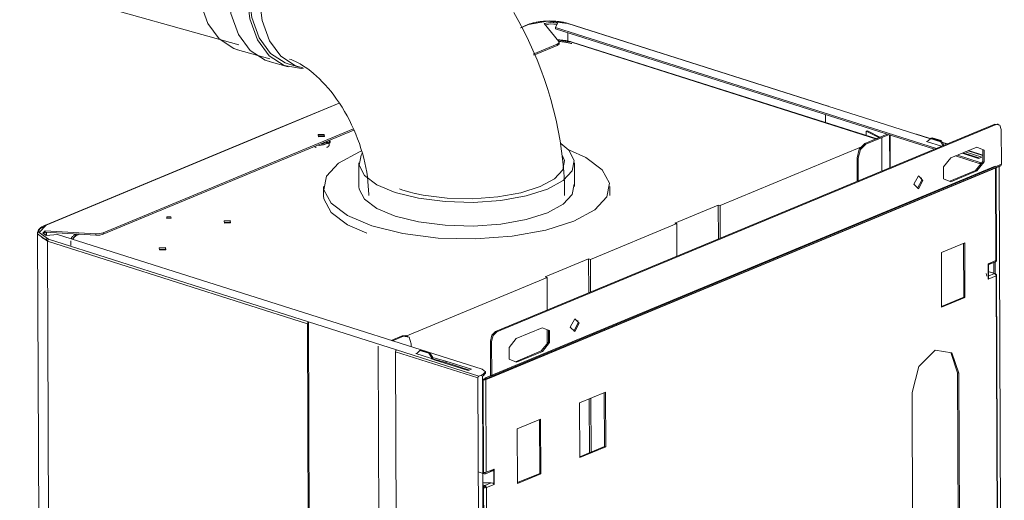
# Model space of a CAD drawing. Header units: millimetres. Extents: x 37142 to 74566, y 2709 to 34045.
# Tile 18 of 58: x 39163 to 39665, y 13032 to 13277. Entities that reach past the tile are written whole.
import ezdxf

# ---------------------------------------------------------------- set-up
doc = ezdxf.new("R2010")
doc.units = ezdxf.units.MM
doc.layers.add('G-XREF-____-OTLN', color=8, linetype='Continuous', lineweight=9)
doc.layers.add('M-EQPM-____-OTLN', color=50, linetype='Continuous', lineweight=20)

# ---------------------------------------------------------------- blocks, each defined once
blk = doc.blocks.new('City Class FR - City Class F_iam-V17-3D Вент Left')
at = {"layer": 'G-XREF-____-OTLN'}
for p, q in [((39421.87, 13274.64), (39418.1, 13273.07)), ((39422.18, 13274.65), (39418.17, 13272.98)), ((39421.75, 13274.56), (39421.87, 13274.64)), ((39421.87, 13274.64), (39422.18, 13274.65)), ((39437.69, 13266.08), (39430.12, 13275.2)), ((39437, 13275.38), (39435.97, 13273.17)), ((39435.97, 13273.17), (39630.32, 13211.41)), ((39435.98, 13272.43), (39435.97, 13273.17)), ((39629.3, 13210.98), (39435.98, 13272.43)), ((39574.9, 13233), (39442.22, 13275.17)), ((39442.6, 13275.11), (39442.22, 13275.17)), ((39575.15, 13233.02), (39442.47, 13275.19)), ((39437.55, 13266.77), (39444.19, 13265.66)), ((39437.69, 13265.33), (39437.69, 13266.08)), ((39442.26, 13266.18), (39442.24, 13270.44)), ((39600.57, 13216.08), (39444.5, 13265.69)), ((39424.58, 13259.59), (39436.85, 13264.69)), ((39436.86, 13263.95), (39424.86, 13258.96)), ((39436.86, 13263.95), (39436.85, 13264.69)), ((39437.86, 13264.92), (39437.86, 13265.66)), ((39444.19, 13265.66), (39444.66, 13265.59)), ((39444.19, 13265.66), (39599.74, 13216.23)), ((39325.47, 13234.57), (39292.51, 13220.87)), ((39325.52, 13234.47), (39292.81, 13220.88)), ((39619.88, 13218.7), (39574.9, 13233)), ((39574.9, 13233), (39575.28, 13232.94)), ((39573.79, 13228.63), (39573.81, 13224.47)), ((39292.51, 13220.87), (39175.67, 13172.31)), ((39292.81, 13220.88), (39175.97, 13172.32)), ((39205.07, 13168.36), (39332.79, 13221.44)), ((39333.03, 13220.79), (39205.07, 13167.61)), ((39405.39, 13117.92), (39660.2, 13223.83)), ((39405.99, 13117.73), (39660.8, 13223.63)), ((39660.2, 13223.83), (39662.08, 13223.51)), ((39660.2, 13223.83), (39660.8, 13223.63)), ((39662.03, 13223.72), (39661.43, 13223.91)), ((39663.46, 13221.01), (39663.53, 13203.31)), ((39317.93, 13217.84), (39314.82, 13217.78)), ((39593.78, 13213.86), (39605.26, 13218.63)), ((39605.86, 13218.44), (39594.38, 13213.67)), ((39595.12, 13220.45), (39594.47, 13220.28)), ((39594.47, 13220.28), (39601.27, 13216.84)), ((39594.48, 13217.9), (39594.47, 13220.28)), ((39595.12, 13220.45), (39601.83, 13217.06)), ((39602.47, 13199.83), (39602.41, 13216.65)), ((39606.49, 13201.5), (39606.43, 13218.26)), ((39606.71, 13218.17), (39606.77, 13201.62)), ((39619.88, 13218.7), (39620.26, 13218.64)), ((39619.88, 13218.7), (39627.32, 13216.34)), ((39635.88, 13213.71), (39620.13, 13218.72)), ((39625.36, 13215.04), (39626.36, 13215.46)), ((39627.68, 13216.67), (39626.19, 13215.28)), ((39628.21, 13216.89), (39627.68, 13216.67)), ((39632.17, 13215.24), (39627.68, 13216.67)), ((39628.21, 13216.89), (39632.7, 13215.46)), ((39632.7, 13215.46), (39632.17, 13215.24)), ((39632.7, 13215.46), (39634.21, 13213.12)), ((39320.89, 13214.94), (39316.38, 13213.61)), ((39316.93, 13213.32), (39317.62, 13213.28)), ((39319.69, 13214.19), (39317.58, 13213.32)), ((39317.62, 13213.28), (39319.99, 13214.26)), ((39320.89, 13214.94), (39320.54, 13215.37)), ((39320.54, 13214.62), (39320.89, 13214.2)), ((39320.98, 13214.53), (39320.98, 13215.27)), ((39519.92, 13182.23), (39592.18, 13212.26)), ((39594.38, 13213.67), (39593.78, 13213.86)), ((39632.86, 13212.66), (39625.36, 13215.04)), ((39633.68, 13212.9), (39632.17, 13215.24)), ((39633.38, 13214.41), (39635.75, 13213.66)), ((39633.68, 13212.9), (39634.21, 13213.12)), ((39650.9, 13212.06), (39637.67, 13206.56)), ((39589.88, 13194.6), (39589.83, 13206.62)), ((39590.43, 13206.43), (39589.83, 13206.62)), ((39590.43, 13206.43), (39590.48, 13194.84)), ((39652.69, 13203.55), (39640.08, 13207.56)), ((39641.1, 13207.98), (39652.69, 13204.3)), ((39651.85, 13206.26), (39643.41, 13208.94)), ((39652.49, 13206.53), (39644.05, 13209.21)), ((39645.07, 13209.63), (39653.51, 13206.95)), ((39646.52, 13210.24), (39654.05, 13207.84)), ((39654.05, 13207.94), (39646.65, 13210.29)), ((39653.51, 13206.95), (39651.85, 13206.26)), ((39660.31, 13202.35), (39400.21, 13094.24)), ((39660.55, 13201.47), (39400.44, 13093.36)), ((39403.06, 13094.52), (39663.17, 13202.63)), ((39403.06, 13094.52), (39663.16, 13202.62)), ((39663.53, 13203.31), (39403.43, 13095.2)), ((39652.69, 13204.3), (39653.65, 13204.08)), ((39652.69, 13203.55), (39652.69, 13204.3)), ((39660.8, 13201.7), (39660.55, 13201.47)), ((39660.55, 13201.47), (39660.57, 13201.56)), ((39660.74, 13154.15), (39660.55, 13201.47)), ((39660.99, 13154.22), (39660.8, 13201.71)), ((39662.4, 13202.31), (39664.99, 12554.32)), ((39622.68, 13196.4), (39622.86, 13195.24)), ((39637.17, 13194.66), (39650.35, 13200.14)), ((39637.71, 13194.45), (39650.95, 13199.95)), ((39650.95, 13199.95), (39650.35, 13200.14)), ((39620.7, 13191.09), (39622.86, 13195.24)), ((39519.02, 13182.51), (39496.91, 13173.32)), ((39519.09, 13165.17), (39519.02, 13182.51)), ((39519.92, 13182.23), (39519.02, 13182.51)), ((39519.99, 13165.55), (39519.92, 13182.23)), ((39237.62, 13175.79), (39239.71, 13175.81)), ((39175.37, 13171.76), (39172.91, 13170.36)), ((39175.67, 13172.31), (39175.97, 13172.32)), ((39269.97, 13173.81), (39266.85, 13173.75)), ((39497.81, 13173.04), (39453.73, 13154.72)), ((39496.91, 13173.32), (39497.81, 13173.04)), ((39497.88, 13156.36), (39497.81, 13173.04)), ((39171.62, 13168.13), (39174.21, 12517.62)), ((39174.64, 13165.36), (39173.87, 13165.87)), ((39173.93, 13166), (39174.62, 13165.55)), ((39175.53, 13168.64), (39174.47, 13167.81)), ((39175.28, 13165.19), (39176.49, 13164.63)), ((39175.53, 13169.38), (39201.4, 13167.87)), ((39175.53, 13169.38), (39175.53, 13168.64)), ((39201.4, 13167.13), (39175.53, 13168.64)), ((39181.82, 13167.54), (39175.95, 13166.88)), ((39175.99, 13166.88), (39175.98, 13168.61)), ((39176, 13164.57), (39176, 13165.22)), ((39176.13, 13168.6), (39176.14, 13166.9)), ((39176.15, 13165.2), (39176.15, 13164.46)), ((39398.54, 13098.66), (39181.82, 13167.54)), ((39189.63, 13165.03), (39191.64, 13167.75)), ((39201.4, 13167.87), (39201.4, 13167.13)), ((39205.07, 13167.61), (39205.07, 13168.36)), ((39176.53, 13164.5), (39175.17, 13165.08)), ((39176.69, 13164.06), (39309.37, 13121.89)), ((39176.69, 13164.06), (39179.28, 12513.55)), ((39177.22, 13165.03), (39309.9, 13122.85)), ((39188.62, 13164.27), (39188.63, 13161.79)), ((39632.88, 13158.25), (39644.79, 13163.2)), ((39644.3, 13135.45), (39644.19, 13162.95)), ((39644.79, 13163.2), (39644.9, 13135.26)), ((39236.88, 13160.06), (39233.76, 13160)), ((39632.99, 13130.31), (39632.88, 13158.25)), ((39452.84, 13155), (39430.73, 13145.82)), ((39452.9, 13137.67), (39452.84, 13155)), ((39453.73, 13154.72), (39452.84, 13155)), ((39453.8, 13138.04), (39453.73, 13154.72)), ((39656.8, 13152.52), (39660.74, 13154.15)), ((39656.8, 13152.13), (39658.56, 13152.87)), ((39656.83, 13144.69), (39656.8, 13152.52)), ((39656.81, 13151.99), (39660.37, 13153.47)), ((39656.88, 13145.03), (39656.85, 13152.27)), ((39656.88, 13145.06), (39656.85, 13152.26)), ((39659.7, 13148.08), (39659.68, 13153.27)), ((39660.3, 13147.26), (39660.28, 13153.48)), ((39660.52, 13153.57), (39660.74, 13154.15)), ((39660.97, 13154.24), (39660.74, 13154.15)), ((39431.63, 13145.53), (39359.21, 13115.43)), ((39430.73, 13145.82), (39431.63, 13145.53)), ((39431.63, 13145.53), (39431.7, 13128.85)), ((39655.76, 13147.6), (39656.01, 13146.15)), ((39660.32, 13147.52), (39656.81, 13148.64)), ((39656.81, 13148.52), (39660.01, 13147.5)), ((39660.01, 13147.5), (39656.82, 13146.17)), ((39660.77, 13146.33), (39656.83, 13144.69)), ((39656.84, 13145.7), (39656.88, 13145.06)), ((39660.77, 13146.33), (39661, 13146.77)), ((39661.46, 12972.52), (39660.77, 13146.33)), ((39661.71, 12972.59), (39661.02, 13146.75)), ((39632.99, 13130.74), (39644.3, 13135.45)), ((39644.9, 13135.26), (39632.99, 13130.31)), ((39644.3, 13135.45), (39644.9, 13135.26)), ((39311.97, 12471.38), (39309.37, 13121.89)), ((39309.9, 13122.85), (39354.88, 13108.56)), ((39312.5, 12470.85), (39309.9, 13122.85)), ((39445.31, 13118.19), (39447.47, 13122.35)), ((39447.29, 13123.5), (39447.47, 13122.35)), ((39352.12, 13113.42), (39357.76, 13115.76)), ((39358.36, 13115.57), (39352.72, 13113.23)), ((39357.76, 13115.76), (39359.68, 13115.83)), ((39357.76, 13115.76), (39358.36, 13115.57)), ((39360.2, 13115.7), (39359.6, 13115.89)), ((39359.9, 13115.75), (39360.58, 13115.29)), ((39405.99, 13117.73), (39405.39, 13117.92)), ((39429.18, 13119.9), (39415.95, 13114.4)), ((39431.74, 13118.89), (39431.76, 13111.84)), ((39345.47, 13110.51), (39348.05, 12464.1)), ((39362.36, 13110.16), (39362.36, 13111.63)), ((39402.76, 13113.09), (39403.36, 13112.9)), ((39402.76, 13113.09), (39402.83, 13095.39)), ((39403.43, 13095.2), (39403.36, 13112.9)), ((39356.95, 12457.08), (39354.35, 13107.59)), ((39396.33, 13094.25), (39354.35, 13107.59)), ((39354.88, 13108.56), (39396.86, 13095.22)), ((39364.6, 13106.66), (39365.49, 13107.03)), ((39372.09, 13104.28), (39364.6, 13106.66)), ((39366.78, 13108.23), (39365.28, 13106.84)), ((39367.31, 13108.45), (39366.78, 13108.23)), ((39371.27, 13106.8), (39366.78, 13108.23)), ((39367.31, 13108.45), (39371.8, 13107.02)), ((39371.8, 13107.02), (39371.27, 13106.8)), ((39372.78, 13104.46), (39371.27, 13106.8)), ((39371.8, 13107.02), (39373.31, 13104.68)), ((39415.48, 13102.52), (39428.63, 13107.99)), ((39416, 13102.29), (39429.23, 13107.8)), ((39428.63, 13107.99), (39429.23, 13107.8)), ((39641.14, 13096.82), (39637.66, 13107.17)), ((39374.07, 13103.53), (39372.09, 13104.28)), ((39372.78, 13104.46), (39373.31, 13104.68)), ((39372.78, 13103.87), (39372.78, 13104.46)), ((39380.01, 13102.11), (39373.09, 13103.95)), ((39373.31, 13104.63), (39373.31, 13103.73)), ((39373.89, 13104.48), (39380.01, 13102.85)), ((39391.42, 13098.01), (39374.07, 13103.53)), ((39380.01, 13102.85), (39393.07, 13098.7)), ((39380.01, 13102.11), (39380.01, 13102.85)), ((39392.06, 13098.28), (39380.01, 13102.11)), ((39393.07, 13098.7), (39391.42, 13098.01)), ((39396.86, 13095.22), (39398.64, 13095.96)), ((39398.65, 13095.21), (39398.05, 13095.41)), ((39398.64, 13095.96), (39398.97, 13096.1)), ((39398.98, 13095.35), (39398.65, 13095.21)), ((39398.84, 13046.08), (39398.65, 13095.21)), ((39398.98, 13095.35), (39398.97, 13096.1)), ((39400.22, 13096.67), (39398.98, 13095.35)), ((39399.84, 13093.55), (39403.39, 13095.03)), ((39402.98, 13095.39), (39400.21, 13094.24)), ((39402.75, 13095.26), (39400.21, 13094.24)), ((39400.23, 13096.56), (39400.23, 13097.31)), ((39641.45, 13018.57), (39641.14, 13096.82)), ((39641.14, 13096.82), (39641.74, 13096.62)), ((39641.74, 13096.62), (39642.05, 13018.38)), ((39398.93, 12443.74), (39396.33, 13094.25)), ((39398.65, 13093.84), (39399.56, 13093.55)), ((39399.22, 13046.01), (39399.03, 13093.33)), ((39399.84, 13093.55), (39400.44, 13093.36)), ((39400.44, 13093.36), (39400.63, 13046.05)), ((39400.51, 13093.5), (39403.06, 13094.56)), ((39400.51, 13093.5), (39403.06, 13094.52)), ((39448.22, 13081.5), (39461.46, 13087)), ((39460.97, 13059.25), (39460.86, 13086.75)), ((39461.46, 13087), (39461.57, 13059.06)), ((39618.23, 13008.48), (39617.91, 13086.72)), ((39448.33, 13053.56), (39448.22, 13081.5)), ((39453.23, 13056.03), (39453.12, 13083.54)), ((39454.13, 13056.41), (39454.02, 13083.91)), ((39416.45, 13068.3), (39428.36, 13073.25)), ((39427.88, 13045.5), (39427.77, 13073)), ((39428.36, 13073.25), (39428.48, 13045.3)), ((39416.56, 13040.35), (39416.45, 13068.3)), ((39448.33, 13054), (39460.97, 13059.25)), ((39461.57, 13059.06), (39448.33, 13053.56)), ((39461.57, 13059.06), (39460.97, 13059.25)), ((39396.52, 13046.3), (39399.58, 13045.33)), ((39399.57, 12864.45), (39398.84, 13045.94)), ((39400.15, 13045.31), (39403.82, 13046.84)), ((39400.63, 13046.05), (39404.57, 13047.68)), ((39402.5, 13046.44), (39403.11, 13046.69)), ((39403.31, 13046.8), (39403.92, 13046.86)), ((39404.43, 13047.34), (39404.46, 13040.15)), ((39404.57, 13047.68), (39404.6, 13039.86)), ((39416.56, 13040.79), (39427.88, 13045.5)), ((39428.48, 13045.3), (39416.56, 13040.35)), ((39427.88, 13045.5), (39428.48, 13045.3)), ((39403.13, 13040.73), (39398.86, 13040.62)), ((39399.91, 13039.39), (39398.87, 13039.72)), ((39403.13, 13040.73), (39399.91, 13039.39)), ((39404.6, 13039.86), (39400.66, 13038.22)), ((39399.94, 12864.38), (39399.25, 13038.19)), ((39400.66, 13038.22), (39401.35, 12864.42))]:
    blk.add_line(p, q, dxfattribs=at)
for points in [[(39421.87, 13274.64, 0), (39422.28, 13274.8, 0), (39422.7, 13274.96, 0), (39423.13, 13275.11, 0), (39423.58, 13275.25, 0), (39424.04, 13275.38, 0), (39424.52, 13275.51, 0), (39425.01, 13275.63, 0), (39425.51, 13275.74, 0), (39426.02, 13275.85, 0), (39426.54, 13275.94, 0), (39427.07, 13276.03, 0), (39427.61, 13276.11, 0), (39428.16, 13276.19, 0), (39428.71, 13276.25, 0), (39429.27, 13276.31, 0), (39429.84, 13276.36, 0), (39430.41, 13276.4, 0), (39430.98, 13276.44, 0), (39431.56, 13276.46, 0), (39432.13, 13276.48, 0), (39432.71, 13276.49, 0), (39433.29, 13276.48, 0), (39433.87, 13276.48, 0), (39434.45, 13276.46, 0), (39435.02, 13276.43, 0), (39435.6, 13276.4, 0), (39436.16, 13276.36, 0), (39436.72, 13276.3, 0), (39437.28, 13276.25, 0), (39437.83, 13276.18, 0), (39438.37, 13276.1, 0), (39438.91, 13276.02, 0), (39439.43, 13275.93, 0), (39439.95, 13275.83, 0), (39440.45, 13275.72, 0), (39440.94, 13275.61, 0), (39441.42, 13275.49, 0), (39441.89, 13275.36, 0), (39442.35, 13275.22, 0), (39442.47, 13275.19, 0)], [(39442.22, 13275.17, 0), (39431.94, 13276.42, 0), (39422.18, 13274.65, 0)], [(39430.12, 13275.2, 0), (39433.47, 13275.79, 0), (39437, 13275.38, 0)], [(39436.66, 13274.71, 0), (39433.48, 13275.04, 0), (39430.65, 13274.61, 0)], [(39436.85, 13264.69, 0), (39437.76, 13265.35, 0), (39437.69, 13266.08, 0)], [(39437.09, 13266.86, 0), (39437.62, 13266.84, 0), (39438.15, 13266.81, 0), (39438.67, 13266.77, 0), (39439.19, 13266.72, 0), (39439.7, 13266.67, 0), (39440.21, 13266.6, 0), (39440.71, 13266.53, 0), (39441.2, 13266.46, 0), (39441.69, 13266.37, 0), (39442.16, 13266.28, 0), (39442.63, 13266.18, 0), (39443.09, 13266.08, 0), (39443.53, 13265.97, 0), (39443.96, 13265.85, 0), (39444.39, 13265.72, 0), (39444.5, 13265.69, 0)], [(39437.58, 13266.04, 0), (39438.09, 13266.01, 0), (39438.6, 13265.97, 0), (39439.11, 13265.92, 0), (39439.61, 13265.87, 0), (39440.11, 13265.81, 0), (39440.59, 13265.74, 0), (39441.07, 13265.67, 0), (39441.54, 13265.59, 0), (39442.01, 13265.5, 0), (39442.46, 13265.4, 0), (39442.9, 13265.3, 0), (39443.33, 13265.19, 0), (39443.74, 13265.08, 0), (39444.15, 13264.96, 0), (39444.26, 13264.92, 0)], [(39437.69, 13265.33, 0), (39437.77, 13264.6, 0), (39436.86, 13263.95, 0)], [(39660.8, 13223.63, 0), (39662.68, 13223.32, 0), (39663.46, 13221.01, 0)], [(39314.95, 13217.34, 0), (39314.75, 13218.5, 0), (39317.93, 13218.58, 0)], [(39314.95, 13217.34, 0), (39318.13, 13217.43, 0), (39317.93, 13218.58, 0)], [(39312.91, 13212.43, 0), (39312.99, 13212.36, 0), (39313.07, 13212.3, 0), (39313.16, 13212.24, 0), (39313.24, 13212.19, 0), (39313.34, 13212.14, 0), (39313.43, 13212.09, 0), (39313.53, 13212.04, 0), (39313.63, 13212, 0), (39313.74, 13211.95, 0)], [(39314.38, 13213.05, 0), (39315.59, 13212.9, 0), (39320.89, 13214.2, 0)], [(39319.17, 13211.95, 0), (39319.28, 13211.99, 0), (39319.38, 13212.04, 0), (39319.49, 13212.08, 0), (39319.58, 13212.13, 0), (39319.68, 13212.18, 0), (39319.77, 13212.24, 0), (39319.85, 13212.29, 0), (39319.94, 13212.35, 0), (39320.01, 13212.42, 0), (39320.09, 13212.48, 0), (39320.16, 13212.55, 0), (39320.22, 13212.63, 0), (39320.28, 13212.71, 0), (39320.34, 13212.79, 0), (39320.38, 13212.88, 0), (39320.42, 13212.97, 0), (39320.45, 13213.07, 0), (39320.47, 13213.18, 0), (39320.48, 13213.28, 0), (39320.48, 13213.39, 0), (39320.47, 13213.49, 0), (39320.44, 13213.59, 0), (39320.41, 13213.69, 0), (39320.36, 13213.78, 0), (39320.31, 13213.87, 0), (39320.25, 13213.95, 0), (39320.19, 13214.03, 0), (39320.12, 13214.1, 0), (39320.05, 13214.17, 0), (39319.98, 13214.23, 0), (39319.89, 13214.29, 0), (39319.81, 13214.35, 0), (39319.72, 13214.4, 0), (39319.63, 13214.45, 0), (39319.53, 13214.5, 0), (39319.44, 13214.55, 0), (39319.33, 13214.6, 0), (39319.23, 13214.64, 0), (39319.12, 13214.68, 0), (39319, 13214.72, 0)], [(39589.83, 13206.62, 0), (39590.98, 13211.05, 0), (39593.78, 13213.86, 0)], [(39594.38, 13213.67, 0), (39591.58, 13210.86, 0), (39590.43, 13206.43, 0)], [(39650.35, 13200.14, 0), (39654.07, 13204.71, 0), (39654.04, 13210.77, 0)], [(39650.95, 13199.95, 0), (39654.67, 13204.52, 0), (39654.64, 13210.58, 0), (39650.9, 13212.06, 0)], [(39637.67, 13206.56, 0), (39633.95, 13201.98, 0), (39633.98, 13195.93, 0), (39637.71, 13194.45, 0)], [(39663.53, 13203.31, 0), (39663.44, 13202.88, 0), (39663.16, 13202.62, 0)], [(39623.46, 13195.05, 0), (39621.13, 13197.35, 0), (39618.83, 13193.13, 0)], [(39618.83, 13193.13, 0), (39621.16, 13190.83, 0), (39623.46, 13195.05, 0)], [(39239.71, 13176.55, 0), (39237.52, 13176.49, 0), (39237.66, 13175.7, 0)], [(39237.66, 13175.7, 0), (39239.85, 13175.76, 0), (39239.71, 13176.55, 0)], [(39171.62, 13168.13, 0), (39171.63, 13168.42, 0), (39171.68, 13168.71, 0), (39171.76, 13169, 0), (39171.86, 13169.28, 0), (39172, 13169.54, 0), (39172.15, 13169.8, 0), (39172.33, 13170.05, 0), (39172.54, 13170.3, 0), (39172.76, 13170.53, 0), (39173.01, 13170.75, 0), (39173.27, 13170.97, 0), (39173.55, 13171.18, 0), (39173.85, 13171.38, 0), (39174.17, 13171.57, 0), (39174.51, 13171.76, 0), (39174.86, 13171.95, 0), (39175.23, 13172.12, 0), (39175.62, 13172.29, 0), (39175.67, 13172.31, 0)], [(39175.97, 13172.32, 0), (39172.44, 13168.56, 0), (39177.22, 13165.03, 0)], [(39175.37, 13171.76, 0), (39175.55, 13172.23, 0), (39175.67, 13172.31, 0)], [(39269.97, 13174.56, 0), (39266.79, 13174.47, 0), (39266.99, 13173.32, 0)], [(39266.99, 13173.32, 0), (39270.16, 13173.4, 0), (39269.97, 13174.56, 0)], [(39172.59, 13170.07, 0), (39171.65, 13167.8, 0), (39176.69, 13164.06, 0)], [(39175.95, 13166.88, 0), (39174.36, 13168.09, 0), (39175.53, 13169.38, 0)], [(39188.87, 13165.43, 0), (39189, 13165.7, 0), (39189.16, 13165.96, 0), (39189.33, 13166.2, 0), (39189.53, 13166.44, 0), (39189.75, 13166.66, 0), (39189.98, 13166.88, 0), (39190.24, 13167.08, 0), (39190.5, 13167.28, 0), (39190.79, 13167.47, 0), (39191.09, 13167.66, 0)], [(39189.6, 13165.11, 0), (39189.7, 13165.31, 0), (39189.82, 13165.51, 0), (39189.96, 13165.71, 0), (39190.13, 13165.9, 0), (39190.31, 13166.09, 0), (39190.51, 13166.27, 0), (39190.73, 13166.45, 0), (39190.97, 13166.63, 0), (39191.22, 13166.8, 0), (39191.5, 13166.97, 0), (39191.79, 13167.13, 0), (39192.09, 13167.29, 0), (39192.42, 13167.44, 0), (39192.76, 13167.59, 0), (39192.8, 13167.61, 0)], [(39201.4, 13167.87, 0), (39203.4, 13167.94, 0), (39205.07, 13168.36, 0)], [(39205.07, 13167.61, 0), (39203.41, 13167.2, 0), (39201.4, 13167.13, 0)], [(39176.69, 13164.06, 0), (39176.84, 13164.65, 0), (39177.22, 13165.03, 0)], [(39236.87, 13160.8, 0), (39233.7, 13160.72, 0), (39233.9, 13159.56, 0)], [(39233.9, 13159.56, 0), (39237.07, 13159.65, 0), (39236.87, 13160.8, 0)], [(39656.85, 13152.26, 0), (39656.84, 13152.38, 0), (39656.8, 13152.52, 0)], [(39660.97, 13154.19, 0), (39660.93, 13154.07, 0), (39660.88, 13153.93, 0), (39660.8, 13153.81, 0), (39660.7, 13153.69, 0), (39660.59, 13153.6, 0), (39660.48, 13153.52, 0), (39660.4, 13153.48, 0)], [(39660.77, 13146.33, 0), (39660.54, 13147.06, 0), (39660.01, 13147.5, 0)], [(39660.99, 13146.78, 0), (39660.97, 13146.88, 0), (39660.93, 13146.99, 0), (39660.87, 13147.09, 0), (39660.8, 13147.19, 0), (39660.72, 13147.28, 0), (39660.63, 13147.36, 0), (39660.54, 13147.42, 0), (39660.45, 13147.47, 0), (39660.36, 13147.51, 0), (39660.35, 13147.51, 0)], [(39656.83, 13144.69, 0), (39656.87, 13144.87, 0), (39656.88, 13145.06, 0)], [(39309.37, 13121.89, 0), (39309.53, 13122.48, 0), (39309.9, 13122.85, 0)], [(39448.07, 13122.16, 0), (39445.74, 13124.45, 0), (39443.44, 13120.23, 0)], [(39443.44, 13120.23, 0), (39445.77, 13117.93, 0), (39448.07, 13122.16, 0)], [(39362.36, 13111.63, 0), (39361.18, 13115.1, 0), (39358.36, 13115.57, 0)], [(39405.39, 13117.92, 0), (39403.52, 13116.05, 0), (39402.76, 13113.09, 0)], [(39403.36, 13112.9, 0), (39404.12, 13115.86, 0), (39405.99, 13117.73, 0)], [(39428.63, 13107.99, 0), (39432.35, 13112.56, 0), (39432.32, 13118.62, 0)], [(39429.23, 13107.8, 0), (39432.95, 13112.37, 0), (39432.92, 13118.43, 0), (39429.18, 13119.9, 0)], [(39415.95, 13114.4, 0), (39412.23, 13109.83, 0), (39412.26, 13103.77, 0), (39416, 13102.29, 0)], [(39354.35, 13107.59, 0), (39354.5, 13108.19, 0), (39354.88, 13108.56, 0)], [(39617.91, 13086.72, 0), (39621.36, 13100.03, 0), (39629.76, 13108.44, 0), (39638.2, 13107.03, 0), (39641.74, 13096.62, 0)], [(39396.33, 13094.25, 0), (39396.48, 13094.84, 0), (39396.86, 13095.22, 0)], [(39398.97, 13096.1, 0), (39400.22, 13097.42, 0), (39398.54, 13098.66, 0)], [(39402.83, 13095.39, 0), (39402.81, 13095.31, 0), (39402.75, 13095.26, 0)], [(39403.06, 13094.52, 0), (39403.33, 13094.77, 0), (39403.43, 13095.2, 0)], [(39399.19, 13093.28, 0), (39399.11, 13093.3, 0), (39399.03, 13093.33, 0)], [(39400.44, 13093.36, 0), (39399.85, 13093.24, 0), (39399.19, 13093.28, 0)], [(39399.56, 13093.55, 0), (39399.7, 13093.53, 0), (39399.84, 13093.55, 0)], [(39400.21, 13094.24, 0), (39399.94, 13093.99, 0), (39399.84, 13093.55, 0)], [(39400.51, 13093.5, 0), (39400.46, 13093.45, 0), (39400.44, 13093.36, 0)], [(39400.63, 13046.05, 0), (39399.94, 13045.92, 0), (39399.22, 13046.01, 0)], [(39399.88, 13045.35, 0), (39399.41, 13045.43, 0), (39399.22, 13046.01, 0)], [(39399.54, 13045.34, 0), (39399.63, 13045.32, 0), (39399.71, 13045.3, 0), (39399.79, 13045.29, 0), (39399.88, 13045.28, 0), (39399.95, 13045.29, 0), (39400.03, 13045.3, 0), (39400.07, 13045.3, 0)], [(39400.63, 13046.05, 0), (39400.28, 13045.4, 0), (39399.88, 13045.35, 0)], [(39403.11, 13046.69, 0), (39403.92, 13046.88, 0), (39404.43, 13047.34, 0)], [(39404.57, 13047.68, 0), (39404.51, 13047.51, 0), (39404.43, 13047.34, 0)], [(39404.46, 13040.15, 0), (39403.94, 13040.58, 0), (39403.13, 13040.73, 0)], [(39404.46, 13040.15, 0), (39404.54, 13040, 0), (39404.6, 13039.86, 0)], [(39399.25, 13038.19, 0), (39399.44, 13038.92, 0), (39399.91, 13039.39, 0)], [(39399.25, 13038.19, 0), (39399.97, 13038.1, 0), (39400.66, 13038.22, 0)], [(39399.91, 13038.65, 0), (39399.82, 13038.55, 0), (39399.78, 13038.41, 0)], [(39400.06, 13038.41, 0), (39399.92, 13038.39, 0), (39399.78, 13038.41, 0)], [(39399.91, 13039.39, 0), (39400.31, 13038.9, 0), (39400.66, 13038.22, 0)], [(39400.06, 13038.41, 0), (39399.99, 13038.55, 0), (39399.91, 13038.65, 0)]]:
    blk.add_polyline3d(points, dxfattribs=at)
blk = doc.blocks.new('City Class FR - City Class 25 FR-V18-3D Вент Left')
blk.add_blockref('City Class FR - City Class F_iam-V17-3D Вент Left', (0, 0))
blk = doc.blocks.new('daa-oborudovanie-komplektkoaksialnogodymoxoda-sudliniteliami-1 - 60_100-V19-3D Вент Left')
at = {"layer": 'M-EQPM-____-OTLN', "color": 94}
for p, q in [((38927.3, 13361.79), (39274.39, 13264.28)), ((39273.72, 13261.82), (39290.2, 13257.19)), ((39289.79, 13255.8), (39299.53, 13253.06)), ((39299.94, 13254.46), (39305.18, 13252.98)), ((39336.96, 13210.14), (39335.88, 13209.7)), ((39335.6, 13204.05), (39335.6, 13191.96)), ((39445.6, 13191.96), (39445.6, 13204.05)), ((39317.6, 13191.96), (39317.6, 13187.31)), ((39463.6, 13187.31), (39463.6, 13191.96)), ((39364.2, 13188.46), (39361.81, 13189.04))]:
    blk.add_line(p, q, dxfattribs=at)
for points in [[(39414.61, 13280.85, 0), (39417.26, 13276.17, 0), (39419.79, 13271.41, 0), (39422.18, 13266.57, 0), (39424.43, 13261.67, 0), (39426.55, 13256.71, 0), (39428.52, 13251.69, 0), (39430.36, 13246.62, 0), (39432.05, 13241.5, 0), (39433.6, 13236.34, 0), (39435, 13231.14, 0), (39436.25, 13225.91, 0), (39437.34, 13220.65, 0), (39438.29, 13215.37, 0), (39439.07, 13210.06, 0), (39439.7, 13204.74, 0), (39440.16, 13199.42, 0), (39440.46, 13194.08, 0), (39440.59, 13188.75, 0), (39440.6, 13187.31, 0)], [(39274.35, 13261.66, 0), (39271.73, 13262.49, 0), (39264.32, 13267.32, 0), (39258.51, 13275.23, 0), (39254.71, 13285.66, 0), (39253.17, 13297.91, 0)], [(39290.44, 13255.63, 0), (39287.75, 13256.48, 0), (39280.13, 13261.45, 0), (39274.15, 13269.58, 0), (39270.24, 13280.31, 0), (39268.66, 13292.92, 0)], [(39278.4, 13290.18, 0), (39279.98, 13277.58, 0), (39283.89, 13266.85, 0), (39289.87, 13258.72, 0), (39297.49, 13253.75, 0), (39306.25, 13252.27, 0), (39307.35, 13252.34, 0)], [(39279.39, 13290.55, 0), (39280.93, 13278.29, 0), (39284.73, 13267.86, 0), (39290.54, 13259.96, 0), (39297.96, 13255.12, 0), (39300.59, 13254.29, 0)], [(39284.64, 13289.07, 0), (39286.18, 13276.82, 0), (39289.98, 13266.39, 0), (39295.79, 13258.48, 0), (39303.2, 13253.65, 0), (39306.92, 13252.58, 0)], [(39300.21, 13257.07, 0), (39301.12, 13256.75, 0), (39302.12, 13256.35, 0), (39303.2, 13255.86, 0), (39304.36, 13255.29, 0), (39305.58, 13254.61, 0), (39306.87, 13253.84, 0), (39308.21, 13252.96, 0), (39309.59, 13251.98, 0), (39311.02, 13250.89, 0), (39312.47, 13249.7, 0), (39313.95, 13248.4, 0), (39315.44, 13247.01, 0), (39316.93, 13245.51, 0), (39318.43, 13243.91, 0), (39319.91, 13242.22, 0), (39321.38, 13240.44, 0), (39322.84, 13238.57, 0), (39324.26, 13236.62, 0), (39325.65, 13234.6, 0), (39327, 13232.5, 0), (39328.31, 13230.34, 0), (39329.56, 13228.12, 0), (39330.77, 13225.84, 0), (39331.92, 13223.52, 0), (39333, 13221.16, 0), (39334.03, 13218.76, 0), (39334.98, 13216.34, 0), (39335.86, 13213.9, 0), (39336.68, 13211.44, 0), (39337.41, 13208.98, 0), (39338.07, 13206.53, 0), (39338.66, 13204.08, 0), (39339.17, 13201.65, 0), (39339.59, 13199.25, 0), (39339.95, 13196.88, 0), (39340.22, 13194.55, 0), (39340.42, 13192.27, 0), (39340.54, 13190.04, 0), (39340.6, 13187.88, 0), (39340.6, 13187.31, 0)], [(39431.83, 13190.68, 0), (39439.85, 13195.06, 0), (39444.51, 13200.04, 0), (39445.49, 13205.3, 0), (39442.74, 13210.48, 0), (39438.63, 13213.89, 0)], [(39445.32, 13174.21, 0), (39455.96, 13180.02, 0), (39462.15, 13186.64, 0), (39463.46, 13193.62, 0), (39459.8, 13200.49, 0), (39451.43, 13206.78, 0), (39443.12, 13210.58, 0)], [(39335.88, 13209.7, 0), (39325.24, 13203.9, 0), (39319.05, 13197.28, 0), (39317.74, 13190.29, 0), (39321.4, 13183.43, 0), (39329.77, 13177.14, 0), (39342.29, 13171.86, 0), (39358.1, 13167.95, 0), (39376.12, 13165.68, 0), (39395.13, 13165.2, 0), (39413.83, 13166.54, 0), (39430.95, 13169.62, 0), (39445.32, 13174.21, 0)], [(39337.24, 13208.94, 0), (39336.69, 13208.06, 0), (39335.71, 13202.8, 0), (39338.46, 13197.62, 0), (39344.77, 13192.88, 0), (39354.2, 13188.91, 0), (39366.11, 13185.96, 0), (39379.69, 13184.25, 0), (39394.01, 13183.89, 0), (39408.11, 13184.9, 0), (39421, 13187.22, 0), (39431.83, 13190.68, 0)], [(39439.21, 13208.34, 0), (39440.5, 13205.19, 0), (39439.61, 13200.41, 0), (39435.37, 13195.87, 0), (39428.08, 13191.9, 0)], [(39335.6, 13191.96, 0), (39335.71, 13190.7, 0), (39338.46, 13185.53, 0), (39344.77, 13180.79, 0), (39354.2, 13176.82, 0), (39366.11, 13173.87, 0), (39379.69, 13172.16, 0), (39394.01, 13171.8, 0), (39408.11, 13172.81, 0), (39421, 13175.13, 0), (39431.83, 13178.59, 0)], [(39361.59, 13189.1, 0), (39357.51, 13190.28, 0), (39356.25, 13190.71, 0)], [(39428.08, 13191.9, 0), (39418.24, 13188.75, 0), (39406.51, 13186.64, 0), (39393.7, 13185.72, 0), (39380.68, 13186.05, 0), (39368.34, 13187.61, 0), (39364.29, 13188.44, 0)], [(39431.83, 13178.59, 0), (39439.85, 13182.96, 0), (39444.51, 13187.95, 0), (39445.49, 13193.21, 0)], [(39339.72, 13168.08, 0), (39329.77, 13172.49, 0), (39321.4, 13178.78, 0), (39317.74, 13185.64, 0), (39317.6, 13187.3, 0)]]:
    blk.add_polyline3d(points, dxfattribs=at)

msp = doc.modelspace()

# ---------------------------------------------------------------- block references
at = {"layer": 'M-EQPM-____-OTLN', "color": 94}
msp.add_blockref('daa-oborudovanie-komplektkoaksialnogodymoxoda-sudliniteliami-1 - 60_100-V19-3D Вент Left', (0, 0), dxfattribs=at)
at = {"layer": 'M-EQPM-____-OTLN'}
msp.add_blockref('City Class FR - City Class 25 FR-V18-3D Вент Left', (0, 0), dxfattribs=at)

doc.saveas('drawing.dxf')
